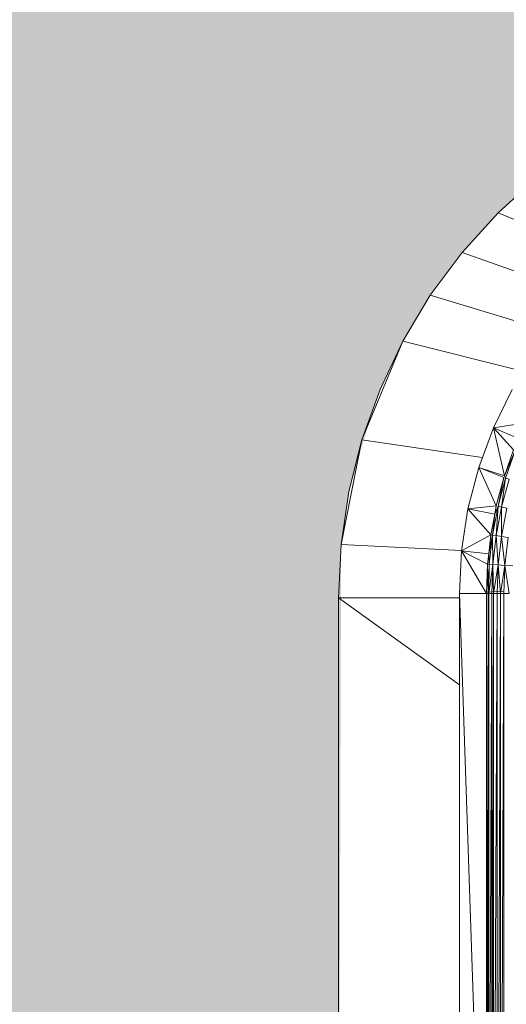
# Model space of a CAD drawing. Header units: metres. Extents: x -27.3 to 21, y -0.3 to 10.3.
# Tile 37 of 237: x 7.9633 to 8.0191, y 2.3474 to 2.4604. Entities that reach past the tile are written whole.
import ezdxf

# ---------------------------------------------------------------- set-up
doc = ezdxf.new("R2010")
doc.units = ezdxf.units.M
doc.layers.add('E-LITE-EQPM', color=7, linetype='Continuous', lineweight=5)
doc.layers.add('I-WALL', color=7, linetype='Continuous', lineweight=5)

# ---------------------------------------------------------------- blocks, each defined once
blk = doc.blocks.new('LUMINARIA TIPO TARTARUGA DE SOBREPOR - Areno _1 x LED Modul 840_ 500 lm_ 840_-2275436-FACHADA 03')
at = {"layer": 'E-LITE-EQPM'}
for p, q in [((13.23056, 2.44237), (13.22602, 2.43825)), ((13.2219, 2.43371), (13.22602, 2.43825)), ((13.22602, 2.43825), (13.23995, 2.43248)), ((13.2219, 2.43371), (13.21824, 2.42878)), ((13.2219, 2.43371), (13.2357, 2.42877)), ((13.21824, 2.42878), (13.21509, 2.42352)), ((13.21824, 2.42878), (13.23212, 2.42457)), ((13.21509, 2.42352), (13.2104, 2.4122)), ((13.21509, 2.42352), (13.21247, 2.41797)), ((13.21509, 2.42352), (13.22867, 2.42012)), ((13.21247, 2.41797), (13.2104, 2.4122)), ((13.22764, 2.41797), (13.22549, 2.41358)), ((13.22549, 2.41358), (13.22915, 2.41415)), ((13.22549, 2.41358), (13.22379, 2.409)), ((13.2278, 2.41105), (13.22549, 2.41358)), ((13.22549, 2.41358), (13.22836, 2.41235)), ((13.22549, 2.41358), (13.22675, 2.40807)), ((13.20801, 2.40018), (13.2104, 2.4122)), ((13.20891, 2.40625), (13.2104, 2.4122)), ((13.22421, 2.41015), (13.2104, 2.4122)), ((13.2278, 2.41105), (13.22675, 2.40807)), ((13.22675, 2.40807), (13.22799, 2.41098)), ((13.22688, 2.4078), (13.22799, 2.41098)), ((13.22379, 2.409), (13.22256, 2.40427)), ((13.22379, 2.409), (13.22668, 2.40786)), ((13.22379, 2.409), (13.22675, 2.40807)), ((13.22379, 2.409), (13.22581, 2.4046)), ((13.22668, 2.40786), (13.22581, 2.4046)), ((13.22668, 2.40786), (13.22601, 2.40456)), ((13.22601, 2.40456), (13.22688, 2.4078)), ((13.22688, 2.4078), (13.22641, 2.40447)), ((13.22641, 2.40447), (13.22727, 2.40768)), ((13.22675, 2.40807), (13.22688, 2.4078)), ((13.22688, 2.4078), (13.22727, 2.40768)), ((13.20891, 2.40625), (13.20801, 2.40018)), ((13.22182, 2.39944), (13.22256, 2.40427)), ((13.22256, 2.40427), (13.22581, 2.4046)), ((13.22518, 2.40129), (13.22256, 2.40427)), ((13.22256, 2.40427), (13.22563, 2.40364)), ((13.22601, 2.40456), (13.22538, 2.40126)), ((13.22581, 2.4046), (13.22563, 2.40364)), ((13.22601, 2.40456), (13.22563, 2.40364)), ((13.22579, 2.40119), (13.22601, 2.40456)), ((13.22579, 2.40119), (13.22641, 2.40447)), ((13.22601, 2.40456), (13.22641, 2.40447)), ((13.2264, 2.4011), (13.22641, 2.40447)), ((13.2264, 2.4011), (13.22701, 2.40433)), ((13.22641, 2.40447), (13.22701, 2.40433)), ((13.22518, 2.40129), (13.22563, 2.40364)), ((13.22563, 2.40364), (13.22538, 2.40126)), ((13.22518, 2.40129), (13.22182, 2.39944)), ((13.22518, 2.40129), (13.22494, 2.39912)), ((13.22494, 2.39912), (13.22538, 2.40126)), ((13.225, 2.39792), (13.22538, 2.40126)), ((13.22518, 2.40129), (13.22538, 2.40126)), ((13.22542, 2.39788), (13.22538, 2.40126)), ((13.22579, 2.40119), (13.22538, 2.40126)), ((13.22542, 2.39788), (13.22579, 2.40119)), ((13.2264, 2.4011), (13.22579, 2.40119)), ((13.22603, 2.39784), (13.22579, 2.40119)), ((13.2264, 2.4011), (13.22603, 2.39784)), ((13.22681, 2.39778), (13.2264, 2.4011)), ((13.2264, 2.4011), (13.22717, 2.40099)), ((13.22681, 2.39778), (13.22717, 2.40099)), ((13.20801, 2.40018), (13.20771, 2.39406)), ((13.20801, 2.40018), (13.22183, 2.3995)), ((13.22182, 2.39944), (13.22158, 2.39456)), ((13.22494, 2.39912), (13.22182, 2.39944)), ((13.22468, 2.39456), (13.22182, 2.39944)), ((13.22182, 2.39944), (13.2248, 2.39793)), ((13.22494, 2.39912), (13.2248, 2.39793)), ((13.22494, 2.39912), (13.225, 2.39792)), ((13.22468, 2.39456), (13.2248, 2.39793)), ((13.2248, 2.39793), (13.22488, 2.39456)), ((13.2248, 2.39793), (13.225, 2.39792)), ((13.22488, 2.39456), (13.225, 2.39792)), ((13.22495, 2.39456), (13.225, 2.39792)), ((13.22542, 2.39788), (13.22495, 2.39456)), ((13.22542, 2.39788), (13.225, 2.39792)), ((13.22542, 2.39788), (13.2253, 2.39456)), ((13.2255, 2.39456), (13.22542, 2.39788)), ((13.22542, 2.39788), (13.22603, 2.39784)), ((13.2255, 2.39456), (13.22603, 2.39784)), ((13.22591, 2.39456), (13.22603, 2.39784)), ((13.2263, 2.39456), (13.22603, 2.39784)), ((13.22681, 2.39778), (13.22603, 2.39784)), ((13.2263, 2.39456), (13.22681, 2.39778)), ((13.22669, 2.39456), (13.22681, 2.39778)), ((13.22681, 2.39778), (13.22772, 2.39771)), ((13.22681, 2.39778), (13.2273, 2.39456)), ((13.22459, 2.39471), (13.2267, 2.39482)), ((13.20771, 2.39406), (13.20771, 2.30406)), ((13.20771, 2.39406), (13.22158, 2.38407)), ((13.20771, 2.39406), (13.22158, 2.39406)), ((13.22158, 2.39456), (13.22158, 2.30356)), ((13.22468, 2.39456), (13.22158, 2.39456)), ((13.22468, 2.30356), (13.22158, 2.39456)), ((13.22468, 2.39456), (13.22468, 2.30356)), ((13.22468, 2.39456), (13.22488, 2.39456)), ((13.22468, 2.30356), (13.22488, 2.39456)), ((13.22488, 2.30356), (13.22488, 2.39456)), ((13.22495, 2.30356), (13.22495, 2.39456)), ((13.22495, 2.30356), (13.2253, 2.39456)), ((13.2253, 2.39456), (13.22495, 2.39456)), ((13.2253, 2.30356), (13.2255, 2.39456)), ((13.2253, 2.30356), (13.2253, 2.39456)), ((13.2255, 2.39456), (13.2253, 2.39456)), ((13.22591, 2.39456), (13.2255, 2.30356)), ((13.22591, 2.39456), (13.2255, 2.39456)), ((13.2255, 2.30356), (13.2255, 2.39456)), ((13.2263, 2.39456), (13.22591, 2.30356)), ((13.2263, 2.39456), (13.22591, 2.39456)), ((13.22591, 2.30356), (13.22591, 2.39456)), ((13.2263, 2.30356), (13.2263, 2.39456)), ((13.2263, 2.30356), (13.22669, 2.39456)), ((13.2263, 2.39456), (13.22669, 2.39456)), ((13.22669, 2.30356), (13.22669, 2.39456)), ((13.22669, 2.39456), (13.2273, 2.39456))]:
    blk.add_line(p, q, dxfattribs=at)

msp = doc.modelspace()

# ---------------------------------------------------------------- hatches: boundary and pattern name
at = {"layer": 'I-WALL', "true_color": 0xdbcc9e}
h = msp.add_hatch(color=9, dxfattribs=at)
h.paths.add_polyline_path([(10.10722, 0.5), (10.10722, 2.62), (6.18722, 2.62), (6.18722, 0.5), (10.00151, 0.5)])
h.paths.add_polyline_path([(8.06239, 2.24156), (8.05626, 2.24186), (8.0502, 2.24276), (8.04425, 2.24425), (8.03847, 2.24631), (8.02936, 2.25107), (8.02767, 2.25209), (8.02274, 2.25574), (8.0182, 2.25986), (8.01408, 2.26441), (8.01042, 2.26933), (8.00727, 2.27459), (8.0032, 2.28419), (8.00258, 2.28591), (8.00109, 2.29186), (7.99991, 2.30356), (7.99989, 2.30406), (8.00019, 2.40018), (8.00109, 2.40625), (8.00368, 2.41527), (8.00465, 2.41797), (8.00727, 2.42352), (8.01042, 2.42878), (8.01408, 2.43371), (8.0182, 2.43825), (8.02274, 2.44237), (8.02936, 2.44704), (8.03293, 2.44918), (8.03847, 2.4518), (8.04425, 2.45387), (8.0502, 2.45536), (8.06018, 2.45645), (8.06239, 2.45656), (8.06852, 2.45626), (8.07458, 2.45536), (8.08053, 2.45387), (8.09099, 2.44958), (8.09185, 2.44918), (8.09711, 2.44602), (8.10204, 2.44237), (8.10658, 2.43825), (8.1107, 2.43371), (8.11436, 2.42878), (8.11751, 2.42352), (8.12181, 2.41329), (8.1222, 2.4122), (8.12369, 2.40625), (8.12459, 2.40018), (8.12489, 2.39406), (8.12459, 2.29793), (8.12369, 2.29186), (8.12158, 2.28419), (8.12013, 2.28014), (8.11751, 2.27459), (8.11436, 2.26933), (8.1107, 2.26441), (8.10658, 2.25986), (8.10204, 2.25574), (8.09711, 2.25209), (8.09099, 2.24853), (8.08631, 2.24631), (8.08053, 2.24425), (8.07458, 2.24276), (8.06852, 2.24186)])

# ---------------------------------------------------------------- block references
at = {"layer": 'E-LITE-EQPM'}
msp.add_blockref('LUMINARIA TIPO TARTARUGA DE SOBREPOR - Areno _1 x LED Modul 840_ 500 lm_ 840_-2275436-FACHADA 03', (-5.20782, 0), dxfattribs=at)

doc.saveas('drawing.dxf')
